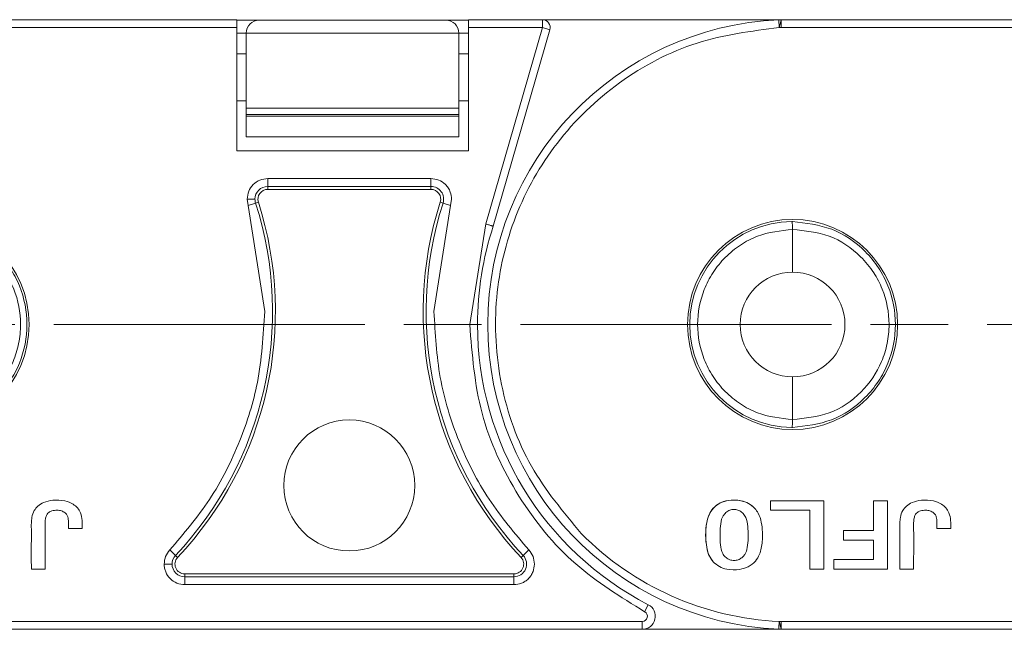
# Model space of a CAD drawing. Header units: millimetres. Extents: x 2978 to 3606, y -417 to 23.
# Tile 11 of 28: x 3250 to 3288, y -225 to -202. Entities that reach past the tile are written whole.
import ezdxf

# ---------------------------------------------------------------- set-up
doc = ezdxf.new("R2010")
doc.units = ezdxf.units.MM
doc.linetypes.add('ACAD_ISO08W100', pattern=[36, 24, -3, 6, -3])
doc.linetypes.add('CENTER', pattern=[0.6, 0.375, -0.075, 0.075, -0.075])
doc.layers.add('中心线', color=1, linetype='CENTER', lineweight=25)

msp = doc.modelspace()

# ---------------------------------------------------------------- linework, layer by layer
at = {"color": 7, "linetype": 'Continuous', "lineweight": 15}
for p, q in [((3258.663, -201.609), (3246.159, -201.609)), ((3258.663, -201.912), (3258.663, -201.609)), ((3259.533, -201.627), (3258.663, -201.627)), ((3266.733, -201.627), (3259.533, -201.627)), ((3267.604, -201.627), (3266.733, -201.627)), ((3270.455, -201.609), (3267.604, -201.609)), ((3267.604, -201.609), (3267.604, -201.912)), ((3270.455, -201.912), (3270.455, -201.609)), ((3279.659, -201.609), (3270.455, -201.609)), ((3279.574, -201.613), (3279.659, -201.609)), ((3292.163, -201.609), (3279.659, -201.609)), ((3279.662, -201.912), (3279.662, -201.63)), ((3258.663, -201.912), (3246.162, -201.912)), ((3258.663, -206.661), (3258.663, -201.912)), ((3267.604, -201.912), (3267.604, -206.661)), ((3270.455, -201.912), (3267.604, -201.912)), ((3268.27, -209.482), (3270.455, -201.912)), ((3268.56, -209.571), (3270.746, -201.996)), ((3270.746, -201.996), (3270.455, -201.912)), ((3279.662, -201.912), (3279.588, -201.912)), ((3292.163, -201.912), (3279.662, -201.912)), ((3258.663, -202.127), (3259.033, -202.127)), ((3259.033, -202.127), (3267.233, -202.127)), ((3259.033, -205.015), (3259.033, -202.127)), ((3267.233, -202.127), (3267.233, -205.015)), ((3267.233, -202.127), (3267.604, -202.127)), ((3259.033, -202.922), (3258.663, -202.922)), ((3267.604, -202.922), (3267.233, -202.922)), ((3258.663, -204.741), (3259.033, -204.741)), ((3267.233, -205.015), (3259.033, -205.015)), ((3259.033, -205.015), (3259.033, -205.265)), ((3267.233, -204.741), (3267.604, -204.741)), ((3267.233, -205.015), (3267.233, -205.265)), ((3259.033, -205.265), (3267.233, -205.265)), ((3259.033, -205.328), (3259.033, -205.265)), ((3267.233, -205.328), (3259.033, -205.328)), ((3259.033, -205.328), (3259.033, -206.127)), ((3267.233, -205.265), (3267.233, -205.328)), ((3267.233, -206.127), (3267.233, -205.328)), ((3259.033, -206.127), (3267.233, -206.127)), ((3267.604, -206.661), (3258.663, -206.661)), ((3259.859, -207.735), (3266.157, -207.735)), ((3259.859, -207.735), (3259.859, -208.037)), ((3266.157, -207.735), (3266.157, -208.037)), ((3259.859, -208.037), (3266.157, -208.037)), ((3259.859, -208.037), (3259.859, -208.149)), ((3266.157, -208.149), (3266.157, -208.037)), ((3259.859, -208.149), (3266.157, -208.149)), ((3259.104, -208.77), (3259.066, -208.527)), ((3259.393, -208.677), (3259.104, -208.77)), ((3259.744, -212.856), (3259.104, -208.77)), ((3259.499, -208.643), (3259.393, -208.677)), ((3266.912, -208.77), (3266.273, -212.856)), ((3266.624, -208.677), (3266.517, -208.643)), ((3266.912, -208.77), (3266.624, -208.677)), ((3266.95, -208.527), (3266.912, -208.77)), ((3267.651, -213.359), (3268.27, -209.482)), ((3280.106, -209.392), (3280.074, -209.392)), ((3280.106, -211.338), (3280.106, -209.695)), ((3280.106, -217.022), (3280.106, -215.379)), ((3280.074, -217.325), (3280.106, -217.326)), ((3279.252, -220.158), (3279.252, -220.519)), ((3281.307, -220.158), (3279.252, -220.158)), ((3281.307, -222.785), (3281.307, -220.158)), ((3283.765, -220.158), (3283.233, -220.158)), ((3283.233, -220.158), (3283.233, -221.306)), ((3283.765, -222.785), (3283.765, -220.158)), ((3279.252, -220.519), (3280.775, -220.519)), ((3280.775, -220.519), (3280.775, -222.785)), ((3252.172, -221.22), (3252.704, -221.22)), ((3282.067, -221.667), (3282.067, -221.306)), ((3283.233, -221.306), (3282.067, -221.306)), ((3285.672, -221.22), (3286.204, -221.22)), ((3283.233, -221.667), (3282.067, -221.667)), ((3283.233, -222.424), (3283.233, -221.667)), ((3256.084, -222.05), (3256.304, -222.258)), ((3269.932, -222.05), (3269.713, -222.258)), ((3256.304, -222.258), (3256.385, -222.335)), ((3269.631, -222.335), (3269.713, -222.258)), ((3281.691, -222.785), (3281.691, -222.424)), ((3281.691, -222.424), (3283.233, -222.424)), ((3250.743, -222.785), (3251.274, -222.785)), ((3280.775, -222.785), (3281.307, -222.785)), ((3281.691, -222.785), (3283.765, -222.785)), ((3284.243, -222.785), (3284.774, -222.785)), ((3256.66, -222.973), (3256.66, -223.085)), ((3269.357, -222.973), (3256.66, -222.973)), ((3256.66, -223.388), (3256.66, -223.085)), ((3269.357, -223.085), (3256.66, -223.085)), ((3269.357, -223.085), (3269.357, -222.973)), ((3269.357, -223.388), (3269.357, -223.085)), ((3269.357, -223.388), (3256.66, -223.388)), ((3274.539, -224.16), (3274.4, -224.43)), ((3274.309, -224.805), (3246.162, -224.805)), ((3274.309, -225.109), (3274.309, -224.805)), ((3279.662, -224.805), (3279.588, -224.805)), ((3279.662, -224.805), (3279.662, -225.087)), ((3307.809, -224.805), (3279.662, -224.805)), ((3246.168, -225.109), (3274.309, -225.109)), ((3274.309, -225.109), (3279.668, -225.109)), ((3279.65, -225.108), (3279.574, -225.105)), ((3279.662, -225.087), (3279.668, -225.109)), ((3279.668, -225.109), (3307.809, -225.109))]:
    msp.add_line(p, q, dxfattribs=at)
for centre, radius in [((3246.606, -213.359), 4.05), ((3280.106, -213.359), 4.05), ((3263.008, -219.564), 2.526)]:
    msp.add_circle(centre, radius, dxfattribs=at)
for centre, radius, start, end in [((3259.533, -202.127), 0.5, 90, 180), ((3266.733, -202.127), 0.5, 0, 90), ((3280.106, -213.359), 11.758, 92.5913, 267.4087), ((3270.455, -201.912), 0.303, 343.8973, 90), ((3259.859, -208.527), 0.49, 90, 180), ((3266.157, -208.527), 0.49, 342.217, 90), ((3259.859, -208.527), 0.378, 90, 197.783), ((3266.157, -208.527), 0.378, 342.217, 90), ((3246.364, -212.856), 13.682, 316.591, 17.783), ((3246.364, -212.856), 13.794, 316.591, 17.783), ((3259.859, -208.527), 0.49, 180, 197.783), ((3279.652, -212.856), 13.794, 162.217, 223.409), ((3279.652, -212.856), 13.682, 162.217, 223.409), ((3280.106, -213.359), 12.152, 161.8376, 180), ((3280.106, -213.359), 3.967, 90.4564, 269.5436), ((3280.106, -213.359), 2.021, 90, 270), ((3280.106, -213.359), 2.021, 270, 90), ((3280.106, -213.359), 12.152, 180, 242.734), ((3280.106, -213.359), 11.458, 224.6574, 267.4088), ((3256.66, -222.595), 0.49, 136.591, 179.9999), ((3256.66, -222.595), 0.378, 136.591, 270), ((3269.357, -222.595), 0.49, 270, 43.409), ((3269.357, -222.595), 0.378, 270, 43.409), ((3256.66, -222.595), 0.49, 179.9999, 270), ((3274.309, -224.606), 0.502, 270, 62.734), ((3274.309, -224.606), 0.199, 270, 62.734), ((3279.623, -225.082), 0.039, 318.9535, 351.9603)]:
    msp.add_arc(centre, radius, start, end, dxfattribs=at)
for points in [[(3279.588, -201.912), (3279.586, -201.873), (3279.582, -201.794), (3279.578, -201.695), (3279.575, -201.626), (3279.574, -201.617), (3279.574, -201.613)], [(3269.932, -222.05), (3269.995, -222.13), (3270.119, -222.291), (3270.139, -222.494), (3270.149, -222.595)]]:
    msp.add_open_spline(points, degree=3, dxfattribs=at)
for points, knots in [([(3279.662, -201.63), (3279.659, -201.641), (3279.654, -201.659), (3279.641, -201.708), (3279.626, -201.766), (3279.606, -201.84), (3279.594, -201.889), (3279.588, -201.912)], [0, 0, 0, 0, 0.2009574, 0.3493582, 0.5907169, 0.8011555, 1, 1, 1, 1]), ([(3279.659, -201.609), (3279.658, -201.61), (3279.656, -201.611), (3279.66, -201.623), (3279.662, -201.63)], [0, 0, 0, 0, 0.4175448, 1, 1, 1, 1]), ([(3279.588, -201.912), (3278.516, -202.049), (3276.326, -202.329), (3273.338, -203.919), (3270.921, -206.241), (3269.294, -209.127), (3268.53, -212.35), (3268.728, -215.696), (3269.843, -218.892), (3271.261, -220.584), (3271.955, -221.412)], [0, 0, 0, 0, 0.122369, 0.25, 0.377631, 0.5, 0.622369, 0.75, 0.877631, 1, 1, 1, 1]), ([(3259.066, -208.527), (3259.078, -208.423), (3259.102, -208.215), (3259.286, -207.953), (3259.548, -207.77), (3259.756, -207.746), (3259.859, -207.735)], [0, 0, 0, 0, 0.250177, 0.500521, 0.750628, 1, 1, 1, 1]), ([(3266.157, -207.735), (3266.261, -207.746), (3266.463, -207.77), (3266.687, -207.922), (3266.826, -208.09), (3266.925, -208.281), (3266.941, -208.435), (3266.95, -208.527)], [0, 0, 0, 0, 0.249471, 0.485923, 0.631324, 0.776361, 1, 1, 1, 1]), ([(3259.066, -208.527), (3259.108, -208.527), (3259.194, -208.527), (3259.294, -208.527), (3259.355, -208.527), (3259.364, -208.527), (3259.369, -208.527)], [0, 0, 0, 0, 0.270897, 0.562244, 0.789076, 1, 1, 1, 1]), ([(3246.606, -209.392), (3247.121, -209.45), (3248.151, -209.567), (3249.263, -210.335), (3249.933, -211.15), (3250.421, -212.076), (3250.672, -213.36), (3250.42, -214.644), (3249.932, -215.569), (3249.262, -216.384), (3248.149, -217.151), (3247.12, -217.268), (3246.606, -217.326)], [0, 0, 0, 0, 0.124895, 0.249768, 0.315264, 0.378872, 0.500087, 0.621291, 0.684901, 0.750407, 0.875279, 1, 1, 1, 1]), ([(3268.56, -209.571), (3268.557, -209.57), (3268.551, -209.568), (3268.508, -209.555), (3268.455, -209.539), (3268.402, -209.522), (3268.339, -209.503), (3268.294, -209.489), (3268.27, -209.482)], [0, 0, 0, 0, 0.1972311, 0.4291582, 0.558746, 0.6970864, 0.8441733, 1, 1, 1, 1]), ([(3280.106, -209.695), (3280.105, -209.663), (3280.104, -209.608), (3280.1, -209.536), (3280.096, -209.484), (3280.091, -209.441), (3280.085, -209.41), (3280.079, -209.394), (3280.075, -209.393), (3280.074, -209.392)], [0, 0, 0, 0, 0.204049, 0.340626, 0.499474, 0.615725, 0.75984, 0.920238, 1, 1, 1, 1]), ([(3280.106, -209.392), (3280.621, -209.45), (3281.651, -209.567), (3282.763, -210.335), (3283.433, -211.15), (3283.921, -212.076), (3284.172, -213.36), (3283.92, -214.644), (3283.432, -215.569), (3282.762, -216.384), (3281.649, -217.151), (3280.62, -217.268), (3280.106, -217.326)], [0, 0, 0, 0, 0.1248954, 0.2497679, 0.3152645, 0.3788719, 0.5000873, 0.6212912, 0.6849015, 0.7504066, 0.8752795, 1, 1, 1, 1]), ([(3246.606, -209.695), (3247.087, -209.743), (3248.053, -209.838), (3249.112, -210.556), (3249.74, -211.323), (3250.189, -212.184), (3250.375, -213.141), (3250.277, -214.094), (3249.991, -215.019), (3249.296, -216.038), (3248.059, -216.878), (3247.087, -216.975), (3246.606, -217.022)], [0, 0, 0, 0, 0.1251884, 0.2508559, 0.3196134, 0.3808382, 0.5000198, 0.5631423, 0.6256744, 0.7473514, 0.8750248, 1, 1, 1, 1]), ([(3280.106, -217.022), (3279.643, -216.973), (3278.933, -216.897), (3278.078, -216.438), (3277.493, -215.964), (3277.018, -215.377), (3276.578, -214.525), (3276.354, -213.359), (3276.578, -212.192), (3277.018, -211.34), (3277.493, -210.753), (3278.078, -210.279), (3278.933, -209.82), (3279.643, -209.745), (3280.106, -209.695)], [0, 0, 0, 0, 0.120094, 0.184653, 0.250509, 0.316292, 0.380636, 0.5, 0.619364, 0.683708, 0.749491, 0.815347, 0.879906, 1, 1, 1, 1]), ([(3280.106, -209.695), (3280.587, -209.743), (3281.553, -209.838), (3282.612, -210.556), (3283.24, -211.323), (3283.689, -212.184), (3283.875, -213.141), (3283.777, -214.094), (3283.491, -215.019), (3282.796, -216.038), (3281.559, -216.878), (3280.587, -216.975), (3280.106, -217.022)], [0, 0, 0, 0, 0.1251884, 0.2508559, 0.3196134, 0.3808382, 0.5000198, 0.5631423, 0.6256744, 0.7473514, 0.8750248, 1, 1, 1, 1]), ([(3256.084, -222.05), (3256.62, -221.42), (3257.708, -220.14), (3258.817, -217.925), (3259.59, -215.477), (3259.69, -213.775), (3259.744, -212.856)], [0, 0, 0, 0, 0.244254, 0.496621, 0.728157, 1, 1, 1, 1]), ([(3266.273, -212.856), (3266.32, -213.71), (3266.414, -215.421), (3267.173, -217.874), (3268.313, -220.144), (3269.395, -221.418), (3269.932, -222.05)], [0, 0, 0, 0, 0.252852, 0.506156, 0.754853, 1, 1, 1, 1]), ([(3274.4, -224.43), (3273.476, -223.862), (3271.577, -222.694), (3269.415, -220.022), (3267.93, -216.838), (3267.744, -214.513), (3267.651, -213.359)], [0, 0, 0, 0, 0.237855, 0.488911, 0.746343, 1, 1, 1, 1]), ([(3267.651, -213.359), (3267.694, -213.359), (3267.783, -213.359), (3267.885, -213.359), (3267.944, -213.359), (3267.951, -213.359), (3267.954, -213.359)], [0, 0, 0, 0, 0.270259, 0.562427, 0.789735, 1, 1, 1, 1]), ([(3280.074, -217.325), (3280.076, -217.324), (3280.08, -217.322), (3280.087, -217.298), (3280.093, -217.258), (3280.1, -217.202), (3280.104, -217.125), (3280.105, -217.057), (3280.106, -217.022)], [0, 0, 0, 0, 0.1177988, 0.2924062, 0.4522723, 0.5724292, 0.7830569, 1, 1, 1, 1]), ([(3252.704, -221.22), (3252.706, -221.119), (3252.711, -220.916), (3252.661, -220.639), (3252.532, -220.419), (3252.325, -220.256), (3252.002, -220.129), (3251.605, -220.114), (3251.244, -220.194), (3250.996, -220.342), (3250.834, -220.542), (3250.758, -220.775), (3250.739, -221.016), (3250.745, -221.315), (3250.741, -221.905), (3250.742, -222.42), (3250.743, -222.785)], [0, 0, 0, 0, 0.060966, 0.122555, 0.166943, 0.211374, 0.27887, 0.373201, 0.446631, 0.499185, 0.54401, 0.599254, 0.643956, 0.689261, 0.779896, 1, 1, 1, 1]), ([(3277.042, -222.503), (3276.988, -222.429), (3276.846, -222.234), (3276.734, -221.667), (3276.739, -221.071), (3276.936, -220.554), (3277.157, -220.314), (3277.469, -220.157), (3277.846, -220.111), (3278.231, -220.16), (3278.503, -220.301), (3278.614, -220.412), (3278.65, -220.447)], [0, 0, 0, 0, 0.068925, 0.181835, 0.429589, 0.512717, 0.596699, 0.671038, 0.773392, 0.880953, 0.962175, 1, 1, 1, 1]), ([(3278.65, -220.447), (3278.573, -220.378), (3278.419, -220.239), (3278.064, -220.125), (3277.684, -220.115), (3277.306, -220.219), (3277.036, -220.422), (3276.881, -220.68), (3276.805, -220.933), (3276.76, -221.221), (3276.75, -221.562), (3276.783, -221.942), (3276.87, -222.273), (3276.994, -222.439), (3277.042, -222.503)], [0, 0, 0, 0, 0.077726, 0.155352, 0.276594, 0.36227, 0.448522, 0.525591, 0.586453, 0.64883, 0.745829, 0.844558, 0.939133, 1, 1, 1, 1]), ([(3286.204, -221.22), (3286.206, -221.119), (3286.211, -220.916), (3286.161, -220.639), (3286.032, -220.419), (3285.825, -220.256), (3285.502, -220.129), (3285.105, -220.114), (3284.744, -220.194), (3284.496, -220.342), (3284.334, -220.542), (3284.258, -220.775), (3284.239, -221.016), (3284.245, -221.315), (3284.241, -221.905), (3284.242, -222.42), (3284.243, -222.785)], [0, 0, 0, 0, 0.060966, 0.122555, 0.166943, 0.211374, 0.27887, 0.373201, 0.446631, 0.499185, 0.54401, 0.599254, 0.643956, 0.689261, 0.779896, 1, 1, 1, 1]), ([(3251.274, -222.785), (3251.274, -222.684), (3251.274, -222.179), (3251.285, -221.562), (3251.267, -220.994), (3251.295, -220.793), (3251.342, -220.677), (3251.425, -220.593), (3251.559, -220.531), (3251.725, -220.513), (3251.907, -220.529), (3251.999, -220.589), (3252.045, -220.619)], [0, 0, 0, 0, 0.10516, 0.525798, 0.642954, 0.69438, 0.736747, 0.770674, 0.814759, 0.886948, 0.943322, 1, 1, 1, 1]), ([(3252.045, -220.619), (3252.064, -220.637), (3252.11, -220.681), (3252.163, -220.801), (3252.176, -220.988), (3252.174, -221.136), (3252.172, -221.22)], [0, 0, 0, 0, 0.120772, 0.299416, 0.603738, 1, 1, 1, 1]), ([(3277.042, -222.503), (3277.118, -222.572), (3277.271, -222.709), (3277.628, -222.82), (3278.015, -222.827), (3278.401, -222.716), (3278.678, -222.507), (3278.831, -222.24), (3278.904, -221.98), (3278.943, -221.692), (3278.949, -221.358), (3278.912, -220.987), (3278.819, -220.667), (3278.696, -220.507), (3278.65, -220.447)], [0, 0, 0, 0, 0.077118, 0.154064, 0.277592, 0.365915, 0.454804, 0.533143, 0.595307, 0.659002, 0.75277, 0.848192, 0.942337, 1, 1, 1, 1]), ([(3278.227, -222.274), (3278.25, -222.241), (3278.334, -222.123), (3278.399, -221.73), (3278.401, -221.271), (3278.341, -220.844), (3278.21, -220.644), (3278.075, -220.54), (3277.92, -220.486), (3277.758, -220.487), (3277.594, -220.546), (3277.511, -220.631), (3277.466, -220.677)], [0, 0, 0, 0, 0.047136, 0.170596, 0.457333, 0.600622, 0.668644, 0.736207, 0.798456, 0.860666, 0.924302, 1, 1, 1, 1]), ([(3284.774, -222.785), (3284.774, -222.684), (3284.774, -222.179), (3284.785, -221.562), (3284.767, -220.994), (3284.795, -220.793), (3284.842, -220.677), (3284.925, -220.593), (3285.059, -220.531), (3285.225, -220.513), (3285.407, -220.529), (3285.499, -220.589), (3285.545, -220.619)], [0, 0, 0, 0, 0.10516, 0.525798, 0.642954, 0.69438, 0.736747, 0.770674, 0.814759, 0.886948, 0.943322, 1, 1, 1, 1]), ([(3285.545, -220.619), (3285.564, -220.637), (3285.61, -220.681), (3285.663, -220.801), (3285.676, -220.988), (3285.674, -221.136), (3285.672, -221.22)], [0, 0, 0, 0, 0.120772, 0.299416, 0.603738, 1, 1, 1, 1]), ([(3277.466, -220.677), (3277.443, -220.712), (3277.355, -220.849), (3277.303, -221.258), (3277.301, -221.724), (3277.364, -222.142), (3277.503, -222.325), (3277.64, -222.421), (3277.801, -222.462), (3277.968, -222.447), (3278.115, -222.382), (3278.191, -222.308), (3278.227, -222.274)], [0, 0, 0, 0, 0.049968, 0.193018, 0.475404, 0.617015, 0.680621, 0.743737, 0.81298, 0.874323, 0.941059, 1, 1, 1, 1]), ([(3255.867, -222.595), (3255.877, -222.493), (3255.897, -222.29), (3256.022, -222.13), (3256.084, -222.05)], [0, 0, 0, 0, 0.502524, 1, 1, 1, 1]), ([(3256.66, -223.388), (3256.556, -223.376), (3256.348, -223.353), (3256.083, -223.169), (3255.938, -222.948), (3255.875, -222.75), (3255.869, -222.646), (3255.867, -222.595)], [0, 0, 0, 0, 0.249007, 0.500519, 0.750159, 0.87592, 1, 1, 1, 1]), ([(3255.867, -222.595), (3255.908, -222.595), (3255.995, -222.595), (3256.095, -222.595), (3256.155, -222.595), (3256.165, -222.595), (3256.17, -222.595)], [0, 0, 0, 0, 0.270872, 0.562222, 0.789066, 1, 1, 1, 1]), ([(3270.149, -222.595), (3270.139, -222.695), (3270.122, -222.848), (3270.024, -223.033), (3269.921, -223.159), (3269.795, -223.262), (3269.61, -223.361), (3269.456, -223.377), (3269.357, -223.388)], [0, 0, 0, 0, 0.239443, 0.3695055, 0.4999998, 0.6300625, 0.760557, 1, 1, 1, 1]), ([(3279.588, -224.805), (3279.586, -224.843), (3279.583, -224.901), (3279.58, -224.971), (3279.578, -225.019), (3279.576, -225.057), (3279.575, -225.095), (3279.574, -225.101), (3279.574, -225.105)], [0, 0, 0, 0, 0.2394117, 0.368304, 0.4999408, 0.6315863, 0.7605035, 1, 1, 1, 1]), ([(3279.588, -224.805), (3279.595, -224.834), (3279.61, -224.894), (3279.632, -224.975), (3279.651, -225.045), (3279.658, -225.073), (3279.662, -225.087)], [0, 0, 0, 0, 0.244694, 0.499967, 0.74569, 1, 1, 1, 1])]:
    msp.add_open_spline(points, degree=3, knots=knots, dxfattribs=at)
at = {"layer": '中心线', "linetype": 'ACAD_ISO08W100', "lineweight": 13, "ltscale": 0.5}
msp.add_line((3179.606, -213.359), (3541.312, -213.359), dxfattribs=at)

doc.saveas('drawing.dxf')
